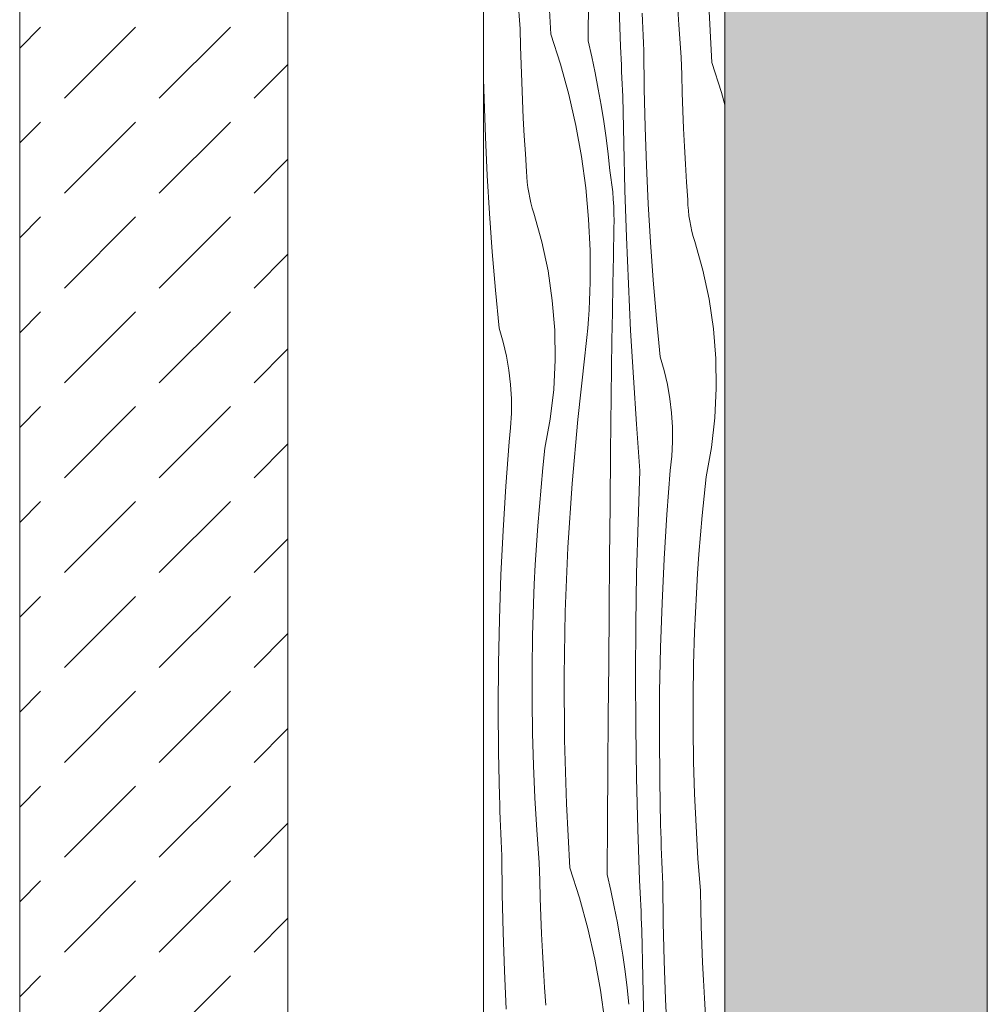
# Model space of a CAD drawing. Header units: millimetres. Extents: x -7814 to 55813, y 465 to 25965.
# Tile 31 of 112: x 20789 to 21510, y 17328 to 18062. Entities that reach past the tile are written whole.
import ezdxf

# ---------------------------------------------------------------- set-up
doc = ezdxf.new("R2010")
doc.units = ezdxf.units.MM
doc.layers.add('2D Drafting - General2', color=251, linetype='Continuous', lineweight=15)
doc.layers.add('2D Drafting - General81', color=251, linetype='Continuous', lineweight=20)

# ---------------------------------------------------------------- blocks, each defined once
blk = doc.blocks.new('*X26')
at = {"layer": '2D Drafting - General81', "linetype": 'Continuous'}
for p, q in [((-77631.14, 66303.81), (-77633.68, 66351.56)), ((-77603.33, 66298.91), (-77603.08, 66338.25)), ((-77579.19, 66294.65), (-77580.57, 66332.78)), ((-77535.71, 66310.74), (-77537.15, 66334.85)), ((-77653.96, 66307.83), (-77655.77, 66331.91)), ((-77511.07, 66282.64), (-77513.62, 66330.39)), ((-77562.85, 66313.8), (-77563.04, 66319.35)), ((-77562.64, 66308.25), (-77562.85, 66313.8)), ((-77533.9, 66286.66), (-77535.71, 66310.74)), ((-77653.7, 66294.52), (-77653.96, 66307.83)), ((-77631.14, 66303.81), (-77623.91, 66281.43)), ((-77562.41, 66302.7), (-77562.64, 66308.25)), ((-77603.33, 66298.91), (-77600.62, 66286.94)), ((-77562.18, 66297.15), (-77562.41, 66302.7)), ((-77561.93, 66291.61), (-77562.18, 66297.15)), ((-77653.34, 66281.2), (-77653.7, 66294.52)), ((-77578.99, 66289.97), (-77579.19, 66294.65)), ((-77578.79, 66285.3), (-77578.99, 66289.97)), ((-77561.59, 66263.03), (-77561.93, 66291.61)), ((-77652.88, 66267.89), (-77653.34, 66281.2)), ((-77623.91, 66281.43), (-77617.69, 66258.75)), ((-77600.62, 66286.94), (-77598.11, 66274.93)), ((-77578.58, 66280.63), (-77578.79, 66285.3)), ((-77533.63, 66273.35), (-77533.9, 66286.66)), ((-77511.07, 66282.64), (-77503.84, 66260.26)), ((-77598.11, 66274.93), (-77595.79, 66262.88)), ((-77578.36, 66275.95), (-77578.58, 66280.63)), ((-77578.14, 66271.28), (-77578.36, 66275.95)), ((-77680.98, 66255.63), (-77681.33, 66270.49)), ((-77652.33, 66254.58), (-77652.88, 66267.89)), ((-77577.92, 66266.61), (-77578.14, 66271.28)), ((-77577.68, 66261.93), (-77577.92, 66266.61)), ((-77533.27, 66260.03), (-77533.63, 66273.35)), ((-77595.79, 66262.88), (-77593.67, 66250.8)), ((-77577.44, 66257.26), (-77577.68, 66261.93)), ((-77560.91, 66234.46), (-77561.59, 66263.03)), ((-77532.81, 66246.72), (-77533.27, 66260.03)), ((-77503.84, 66260.26), (-77501.33, 66251.1)), ((-77679.96, 66227.07), (-77680.98, 66255.63)), ((-77651.69, 66241.28), (-77652.33, 66254.58)), ((-77617.69, 66258.75), (-77612.47, 66235.81)), ((-77576.86, 66222.35), (-77577.44, 66257.26)), ((-77593.67, 66250.8), (-77591.74, 66238.68)), ((-77532.26, 66233.41), (-77532.81, 66246.72)), ((-77650.95, 66227.98), (-77651.69, 66241.28)), ((-77591.74, 66238.68), (-77590.02, 66226.53)), ((-77612.47, 66235.81), (-77608.28, 66212.67)), ((-77559.89, 66205.89), (-77560.91, 66234.46)), ((-77531.62, 66220.11), (-77532.26, 66233.41)), ((-77678.6, 66198.52), (-77679.96, 66227.07)), ((-77650.12, 66214.68), (-77650.95, 66227.98)), ((-77590.02, 66226.53), (-77588.49, 66214.35)), ((-77575.99, 66187.45), (-77576.86, 66222.35)), ((-77530.88, 66206.81), (-77531.62, 66220.11)), ((-77649.19, 66201.4), (-77650.12, 66214.68)), ((-77608.28, 66212.67), (-77605.11, 66189.36)), ((-77588.49, 66214.35), (-77587.16, 66202.16)), ((-77649.02, 66197.45), (-77649.19, 66201.4)), ((-77586.34, 66196.84), (-77587.16, 66202.16)), ((-77558.53, 66177.35), (-77559.89, 66205.89)), ((-77530.05, 66193.51), (-77530.88, 66206.81)), ((-77676.91, 66169.99), (-77678.6, 66198.52)), ((-77648.7, 66193.51), (-77649.02, 66197.45)), ((-77648.25, 66189.59), (-77648.7, 66193.51)), ((-77585.64, 66191.5), (-77586.34, 66196.84)), ((-77529.13, 66180.22), (-77530.05, 66193.51)), ((-77647.66, 66185.69), (-77648.25, 66189.59)), ((-77646.93, 66181.81), (-77647.66, 66185.69)), ((-77605.11, 66189.36), (-77602.98, 66165.94)), ((-77585.06, 66186.16), (-77585.64, 66191.5)), ((-77584.61, 66180.79), (-77585.06, 66186.16)), ((-77574.83, 66152.56), (-77575.99, 66187.45)), ((-77646.07, 66177.95), (-77646.93, 66181.81)), ((-77584.29, 66175.42), (-77584.61, 66180.79)), ((-77528.95, 66176.28), (-77529.13, 66180.22)), ((-77645.07, 66174.13), (-77646.07, 66177.95)), ((-77643.94, 66170.35), (-77645.07, 66174.13)), ((-77584.09, 66170.05), (-77584.29, 66175.42)), ((-77556.84, 66148.82), (-77558.53, 66177.35)), ((-77528.63, 66172.34), (-77528.95, 66176.28)), ((-77528.18, 66168.42), (-77528.63, 66172.34)), ((-77674.87, 66141.48), (-77676.91, 66169.99)), ((-77637.9, 66149.01), (-77643.94, 66170.35)), ((-77602.98, 66165.94), (-77601.89, 66142.45)), ((-77584.02, 66164.67), (-77584.09, 66170.05)), ((-77584.08, 66159.29), (-77584.02, 66164.67)), ((-77527.59, 66164.52), (-77528.18, 66168.42)), ((-77526.86, 66160.64), (-77527.59, 66164.52)), ((-77584.52, 66138.4), (-77584.08, 66159.29)), ((-77526, 66156.78), (-77526.86, 66160.64)), ((-77525, 66152.96), (-77526, 66156.78)), ((-77633.26, 66127.32), (-77637.9, 66149.01)), ((-77573.38, 66117.68), (-77574.83, 66152.56)), ((-77554.81, 66120.31), (-77556.84, 66148.82)), ((-77523.87, 66149.18), (-77525, 66152.96)), ((-77517.83, 66127.84), (-77523.87, 66149.18)), ((-77672.5, 66113), (-77674.87, 66141.48)), ((-77601.89, 66142.45), (-77601.83, 66118.93)), ((-77584.93, 66117.51), (-77584.52, 66138.4)), ((-77630.05, 66105.37), (-77633.26, 66127.32)), ((-77513.2, 66106.15), (-77517.83, 66127.84)), ((-77552.44, 66091.83), (-77554.81, 66120.31)), ((-77669.8, 66084.55), (-77672.5, 66113)), ((-77602.29, 66105.19), (-77602.02, 66112.06)), ((-77602.02, 66112.06), (-77601.83, 66118.93)), ((-77585.31, 66096.61), (-77584.93, 66117.51)), ((-77571.65, 66082.81), (-77573.38, 66117.68)), ((-77628.26, 66083.26), (-77630.05, 66105.37)), ((-77602.65, 66098.33), (-77602.29, 66105.19)), ((-77509.98, 66084.2), (-77513.2, 66106.15)), ((-77603.1, 66091.47), (-77602.65, 66098.33)), ((-77603.63, 66084.62), (-77603.1, 66091.47)), ((-77585.65, 66075.72), (-77585.31, 66096.61)), ((-77549.73, 66063.38), (-77552.44, 66091.83)), ((-77666.76, 66074.26), (-77669.8, 66084.55)), ((-77627.92, 66061.09), (-77628.26, 66083.26)), ((-77604.26, 66077.78), (-77603.63, 66084.62)), ((-77569.63, 66047.96), (-77571.65, 66082.81)), ((-77508.2, 66062.09), (-77509.98, 66084.2)), ((-77604.97, 66070.95), (-77604.26, 66077.78)), ((-77585.96, 66054.83), (-77585.65, 66075.72)), ((-77664.31, 66063.82), (-77666.76, 66074.26)), ((-77605.77, 66064.12), (-77604.97, 66070.95)), ((-77662.46, 66053.26), (-77664.31, 66063.82)), ((-77629.02, 66038.94), (-77627.92, 66061.09)), ((-77611.1, 66016.6), (-77605.77, 66064.12)), ((-77546.69, 66053.09), (-77549.73, 66063.38)), ((-77507.85, 66039.92), (-77508.2, 66062.09)), ((-77586.23, 66033.94), (-77585.96, 66054.83)), ((-77661.21, 66042.6), (-77662.46, 66053.26)), ((-77567.32, 66013.12), (-77569.63, 66047.96)), ((-77544.24, 66042.65), (-77546.69, 66053.09)), ((-77660.57, 66031.9), (-77661.21, 66042.6)), ((-77631.56, 66016.9), (-77629.02, 66038.94)), ((-77542.39, 66032.08), (-77544.24, 66042.65)), ((-77508.95, 66017.76), (-77507.85, 66039.92)), ((-77660.54, 66021.17), (-77660.57, 66031.9)), ((-77586.48, 66013.04), (-77586.23, 66033.94)), ((-77541.14, 66021.43), (-77542.39, 66032.08)), ((-77661.11, 66010.46), (-77660.54, 66021.17)), ((-77635.52, 65995.08), (-77631.56, 66016.9)), ((-77615.31, 65968.97), (-77611.1, 66016.6)), ((-77540.5, 66010.73), (-77541.14, 66021.43)), ((-77511.49, 65995.73), (-77508.95, 66017.76)), ((-77662.3, 65999.8), (-77661.11, 66010.46)), ((-77586.68, 65992.15), (-77586.48, 66013.04)), ((-77564.73, 65978.31), (-77567.32, 66013.12)), ((-77540.47, 66000), (-77540.5, 66010.73)), ((-77664.76, 65966.85), (-77662.3, 65999.8)), ((-77637.05, 65980.65), (-77635.52, 65995.08)), ((-77541.04, 65989.29), (-77540.47, 66000)), ((-77515.45, 65973.91), (-77511.49, 65995.73)), ((-77587.04, 65952.81), (-77586.68, 65992.15)), ((-77542.23, 65978.63), (-77541.04, 65989.29)), ((-77638.44, 65966.21), (-77637.05, 65980.65)), ((-77566.17, 65940.18), (-77564.73, 65978.31)), ((-77544.69, 65945.68), (-77542.23, 65978.63)), ((-77516.98, 65959.48), (-77515.45, 65973.91)), ((-77666.77, 65933.86), (-77664.76, 65966.85)), ((-77639.71, 65951.76), (-77638.44, 65966.21)), ((-77618.4, 65921.25), (-77615.31, 65968.97)), ((-77518.37, 65945.04), (-77516.98, 65959.48)), ((-77640.84, 65937.29), (-77639.71, 65951.76)), ((-77587.38, 65913.46), (-77587.04, 65952.81)), ((-77546.71, 65912.69), (-77544.69, 65945.68)), ((-77519.64, 65930.58), (-77518.37, 65945.04)), ((-77641.85, 65922.82), (-77640.84, 65937.29)), ((-77567.21, 65902.03), (-77566.17, 65940.18)), ((-77668.34, 65900.85), (-77666.77, 65933.86)), ((-77520.78, 65916.12), (-77519.64, 65930.58)), ((-77642.72, 65908.33), (-77641.85, 65922.82)), ((-77620.36, 65873.47), (-77618.4, 65921.25)), ((-77521.78, 65901.65), (-77520.78, 65916.12)), ((-77643.47, 65893.84), (-77642.72, 65908.33)), ((-77587.7, 65874.12), (-77587.38, 65913.46)), ((-77548.27, 65879.68), (-77546.71, 65912.69)), ((-77669.45, 65867.83), (-77668.34, 65900.85)), ((-77567.85, 65863.88), (-77567.21, 65902.03)), ((-77522.66, 65887.16), (-77521.78, 65901.65)), ((-77644.08, 65879.35), (-77643.47, 65893.84)), ((-77523.4, 65872.67), (-77522.66, 65887.16)), ((-77644.81, 65855.21), (-77644.08, 65879.35)), ((-77549.39, 65846.65), (-77548.27, 65879.68)), ((-77621.19, 65825.66), (-77620.36, 65873.47)), ((-77588.01, 65834.77), (-77587.7, 65874.12)), ((-77524.01, 65858.18), (-77523.4, 65872.67)), ((-77670.12, 65834.79), (-77669.45, 65867.83)), ((-77568.08, 65825.73), (-77567.85, 65863.88)), ((-77645.17, 65831.06), (-77644.81, 65855.21)), ((-77524.74, 65834.04), (-77524.01, 65858.18)), ((-77550.05, 65813.62), (-77549.39, 65846.65)), ((-77670.34, 65801.74), (-77670.12, 65834.79)), ((-77588.31, 65795.43), (-77588.01, 65834.77)), ((-77525.11, 65809.89), (-77524.74, 65834.04)), ((-77645.18, 65806.92), (-77645.17, 65831.06)), ((-77620.9, 65777.85), (-77621.19, 65825.66)), ((-77567.91, 65787.57), (-77568.08, 65825.73)), ((-77550.27, 65780.57), (-77550.05, 65813.62)), ((-77644.82, 65782.77), (-77645.18, 65806.92)), ((-77525.11, 65785.75), (-77525.11, 65809.89)), ((-77670.1, 65768.7), (-77670.34, 65801.74)), ((-77588.6, 65756.09), (-77588.31, 65795.43)), ((-77644.1, 65758.63), (-77644.82, 65782.77)), ((-77567.33, 65749.42), (-77567.91, 65787.57)), ((-77524.75, 65761.6), (-77525.11, 65785.75)), ((-77619.47, 65730.05), (-77620.9, 65777.85)), ((-77550.03, 65747.52), (-77550.27, 65780.57)), ((-77669.42, 65735.66), (-77670.1, 65768.7)), ((-77524.03, 65737.46), (-77524.75, 65761.6)), ((-77643.01, 65734.51), (-77644.1, 65758.63)), ((-77588.86, 65716.74), (-77588.6, 65756.09)), ((-77566.36, 65711.27), (-77567.33, 65749.42)), ((-77549.35, 65714.49), (-77550.03, 65747.52)), ((-77669.26, 65730.11), (-77669.42, 65735.66)), ((-77641.56, 65710.4), (-77643.01, 65734.51)), ((-77522.94, 65713.34), (-77524.03, 65737.46)), ((-77669.08, 65724.56), (-77669.26, 65730.11)), ((-77668.9, 65719.01), (-77669.08, 65724.56)), ((-77616.92, 65682.3), (-77619.47, 65730.05)), ((-77668.7, 65713.46), (-77668.9, 65719.01)), ((-77589.12, 65677.4), (-77588.86, 65716.74)), ((-77668.49, 65707.91), (-77668.7, 65713.46)), ((-77639.75, 65686.32), (-77641.56, 65710.4)), ((-77564.98, 65673.14), (-77566.36, 65711.27)), ((-77549.19, 65708.94), (-77549.35, 65714.49)), ((-77549.02, 65703.39), (-77549.19, 65708.94)), ((-77521.49, 65689.23), (-77522.94, 65713.34)), ((-77668.27, 65702.36), (-77668.49, 65707.91)), ((-77668.04, 65696.81), (-77668.27, 65702.36)), ((-77548.83, 65697.84), (-77549.02, 65703.39)), ((-77667.79, 65691.27), (-77668.04, 65696.81)), ((-77548.64, 65692.29), (-77548.83, 65697.84)), ((-77667.45, 65662.69), (-77667.79, 65691.27)), ((-77548.43, 65686.74), (-77548.64, 65692.29)), ((-77548.2, 65681.19), (-77548.43, 65686.74)), ((-77519.68, 65665.15), (-77521.49, 65689.23)), ((-77639.48, 65673.01), (-77639.75, 65686.32)), ((-77616.92, 65682.3), (-77609.7, 65659.92)), ((-77547.97, 65675.64), (-77548.2, 65681.19)), ((-77639.12, 65659.69), (-77639.48, 65673.01)), ((-77589.12, 65677.4), (-77586.41, 65665.43)), ((-77564.78, 65668.46), (-77564.98, 65673.14)), ((-77547.72, 65670.1), (-77547.97, 65675.64)), ((-77586.41, 65665.43), (-77583.89, 65653.42)), ((-77564.58, 65663.79), (-77564.78, 65668.46)), ((-77547.38, 65641.52), (-77547.72, 65670.1)), ((-77519.42, 65651.84), (-77519.68, 65665.15)), ((-77666.77, 65634.12), (-77667.45, 65662.69)), ((-77638.67, 65646.38), (-77639.12, 65659.69)), ((-77609.7, 65659.92), (-77603.47, 65637.24)), ((-77564.37, 65659.12), (-77564.58, 65663.79)), ((-77564.15, 65654.44), (-77564.37, 65659.12)), ((-77583.89, 65653.42), (-77581.58, 65641.37)), ((-77563.93, 65649.77), (-77564.15, 65654.44)), ((-77563.7, 65645.1), (-77563.93, 65649.77)), ((-77519.06, 65638.52), (-77519.42, 65651.84)), ((-77638.12, 65633.07), (-77638.67, 65646.38)), ((-77563.47, 65640.42), (-77563.7, 65645.1)), ((-77603.47, 65637.24), (-77598.26, 65614.3)), ((-77581.58, 65641.37), (-77579.45, 65629.29)), ((-77563.23, 65635.75), (-77563.47, 65640.42)), ((-77562.65, 65600.84), (-77563.23, 65635.75)), ((-77546.7, 65612.95), (-77547.38, 65641.52)), ((-77518.6, 65625.21), (-77519.06, 65638.52)), ((-77665.75, 65605.56), (-77666.77, 65634.12)), ((-77637.48, 65619.77), (-77638.12, 65633.07)), ((-77579.45, 65629.29), (-77577.53, 65617.17)), ((-77518.05, 65611.9), (-77518.6, 65625.21)), ((-77636.74, 65606.47), (-77637.48, 65619.77)), ((-77598.26, 65614.3), (-77594.06, 65591.16)), ((-77577.53, 65617.17), (-77575.8, 65605.02)), ((-77545.68, 65584.38), (-77546.7, 65612.95)), ((-77635.91, 65593.17), (-77636.74, 65606.47)), ((-77517.41, 65598.6), (-77518.05, 65611.9)), ((-77664.39, 65577.01), (-77665.75, 65605.56)), ((-77575.8, 65605.02), (-77574.28, 65592.84)), ((-77561.78, 65565.94), (-77562.65, 65600.84)), ((-77516.67, 65585.3), (-77517.41, 65598.6)), ((-77634.98, 65579.89), (-77635.91, 65593.17)), ((-77594.06, 65591.16), (-77590.9, 65567.85)), ((-77574.28, 65592.84), (-77572.95, 65580.65)), ((-77544.32, 65555.84), (-77545.68, 65584.38)), ((-77515.84, 65572), (-77516.67, 65585.3))]:
    blk.add_line(p, q, dxfattribs=at)
blk = doc.blocks.new('Wype_nienie_27')
at = {"layer": '2D Drafting - General2', "linetype": 'Continuous'}
for p, q in [((-77681.33, 67937), (-77681.33, 53283.58)), ((-77501.33, 53283.58), (-77501.33, 67937))]:
    blk.add_line(p, q, dxfattribs=at)
at = {"layer": '2D Drafting - General81', "linetype": 'Continuous'}
blk.add_blockref('*X26', (0, 0), dxfattribs=at)

msp = doc.modelspace()

# ---------------------------------------------------------------- hatches: boundary and pattern name
at = {"layer": '2D Drafting - General81', "linetype": 'Continuous'}
h = msp.add_hatch(dxfattribs=at)
h.set_pattern_fill('SOLID___DASHED', color=256, style=0, pattern_type=2)
h.set_pattern_definition([(45, (98815.82, -48252.71), (-70.71068, 70.71068), []), (45, (98780.46, -48217.35), (-70.71068, 70.71068), [75, -25])])
h.paths.add_polyline_path([(21314.49, 5030.87), (21510.03, 5030.87), (21510.03, 19684.29), (21314.49, 19684.29)], flags=0)
h = msp.add_hatch(dxfattribs=at)
h.set_pattern_fill('BETON', color=256, style=0, pattern_type=2)
h.set_pattern_definition([(45, (98815.82, -48252.71), (-70.71068, 70.71068), [75, -25]), (45, (98815.82, -48182), (-70.71068, 70.71068), [75, -25])])
h.paths.add_polyline_path([(20788.72, 18256.08), (20988.72, 18256.08), (20988.72, 12286.08), (20788.72, 12286.08)], flags=0)

# ---------------------------------------------------------------- linework, layer by layer
at = {"layer": '2D Drafting - General2', "linetype": 'Continuous', "flags": 128}
for points in [[(21314.49, 5030.87), (21510.03, 5030.87), (21510.03, 19684.29), (21314.49, 19684.29)], [(20788.72, 18256.08), (20988.72, 18256.08), (20988.72, 12286.08), (20788.72, 12286.08)]]:
    msp.add_lwpolyline(points, close=True, dxfattribs=at)

# ---------------------------------------------------------------- block references
at = {"layer": '2D Drafting - General81', "linetype": 'Continuous'}
msp.add_blockref('Wype_nienie_27', (98815.82, -48252.71), dxfattribs=at)

doc.saveas('drawing.dxf')
